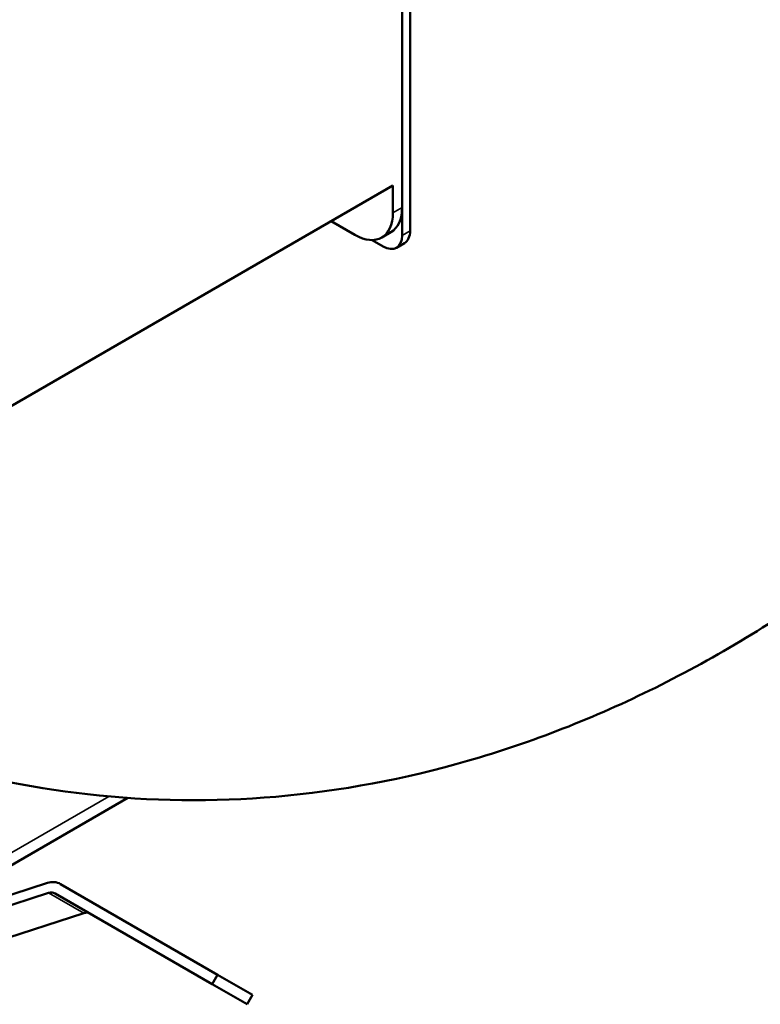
# Model space of a CAD drawing. Header units: inches. Extents: x 1 to 237, y 4 to 150.
# Tile 102 of 237: x 208 to 215, y 36 to 45. Entities that reach past the tile are written whole.
import ezdxf

# ---------------------------------------------------------------- set-up
doc = ezdxf.new("R2010")
doc.units = ezdxf.units.IN
doc.header["$LTSCALE"] = 7
doc.header["$MEASUREMENT"] = 0
doc.layers.add('Visible (ANSI)', color=7, linetype='Continuous', lineweight=50)
doc.layers.add('Visible Narrow (ANSI)', color=7, linetype='Continuous', lineweight=35)

msp = doc.modelspace()

# ---------------------------------------------------------------- linework, layer by layer
at = {"layer": 'Visible (ANSI)'}
for p, q in [((211.6268, 42.9273), (211.6268, 57.0119)), ((211.5528, 56.9692), (211.5528, 42.8846)), ((211.5522, 56.7123), (211.5522, 43.1421)), ((211.4674, 43.3463), (206.6873, 40.5865)), ((211.4674, 43.3463), (211.4674, 43.0932)), ((211.1138, 42.889), (210.8946, 43.0156)), ((211.3638, 42.8643), (211.4487, 42.9133)), ((211.376, 42.7826), (211.275, 42.8409)), ((211.501, 42.7702), (211.575, 42.8129)), ((207.2578, 36.6609), (209.0103, 37.6727)), ((207.4061, 36.6053), (208.2657, 36.8851)), ((208.3867, 36.8752), (209.8419, 36.035)), ((208.2762, 36.7935), (207.4166, 36.5137)), ((209.7919, 35.9484), (208.3367, 36.7886)), ((207.7416, 36.3261), (208.6012, 36.6059)), ((209.8419, 36.035), (209.7919, 35.9484)), ((210.1669, 35.8474), (209.8419, 36.035)), ((210.1169, 35.7608), (209.7919, 35.9484)), ((210.1169, 35.7608), (210.1669, 35.8474))]:
    msp.add_line(p, q, dxfattribs=at)
for centre, major_axis, ratio, start_param, end_param in [((211.1138, 43.2973), (0.25, -0.433), 0.57735, 5.497787, 7.068583), ((211.1987, 43.3463), (0.25, -0.433), 0.57735, 0, 0.785398), ((211.376, 42.9867), (0.125, -0.2165), 0.57735, 5.497787, 7.068583), ((211.45, 43.0294), (0.125, -0.2165), 0.57735, 0, 0.785398), ((208.2867, 36.702), (0.1, 0.1732), 0.816497, 0, 0.737082), ((208.2867, 36.702), (0.05, 0.0866), 0.816497, 0, 0.737082), ((208.6117, 36.5143), (0.05, 0.0866), 0.816497, 0, 0.737082)]:
    msp.add_ellipse(centre, major_axis=major_axis, ratio=ratio, start_param=start_param, end_param=end_param, dxfattribs=at)
msp.add_open_spline([(219.8452, 44.6344), (219.7481, 44.4568), (219.6477, 44.281), (219.198, 43.5276), (218.8139, 42.9685), (217.9829, 41.9132), (217.5335, 41.4138), (216.5813, 40.4926), (216.0755, 40.0678), (215.0213, 39.3112), (214.4697, 38.9765), (213.3383, 38.4159), (212.755, 38.1864), (211.5797, 37.8486), (210.9838, 37.7358), (209.8064, 37.6347), (209.2203, 37.641), (208.0833, 37.7689), (207.5269, 37.8855), (206.4607, 38.2148), (205.9452, 38.425), (205.2692, 38.7662), (205.0913, 38.8625), (204.9161, 38.9637)], degree=3, knots=[44.987781, 44.987781, 44.987781, 44.987781, 46.528733, 46.528733, 51.674042, 51.674042, 56.819023, 56.819023, 61.957189, 61.957189, 67.065917, 67.065917, 72.096689, 72.096689, 76.978984, 76.978984, 81.646942, 81.646942, 86.08134, 86.08134, 90.335711, 90.335711, 91.879885, 91.879885, 91.879885, 91.879885], dxfattribs=at)
at = {"layer": 'Visible Narrow (ANSI)'}
for p, q in [((211.4674, 43.0932), (211.5522, 43.1421)), ((211.6268, 42.9273), (211.5528, 42.8846)), ((207.1582, 36.7184), (208.8352, 37.6866)), ((208.6012, 36.6059), (208.2762, 36.7935))]:
    msp.add_line(p, q, dxfattribs=at)

doc.saveas('drawing.dxf')
